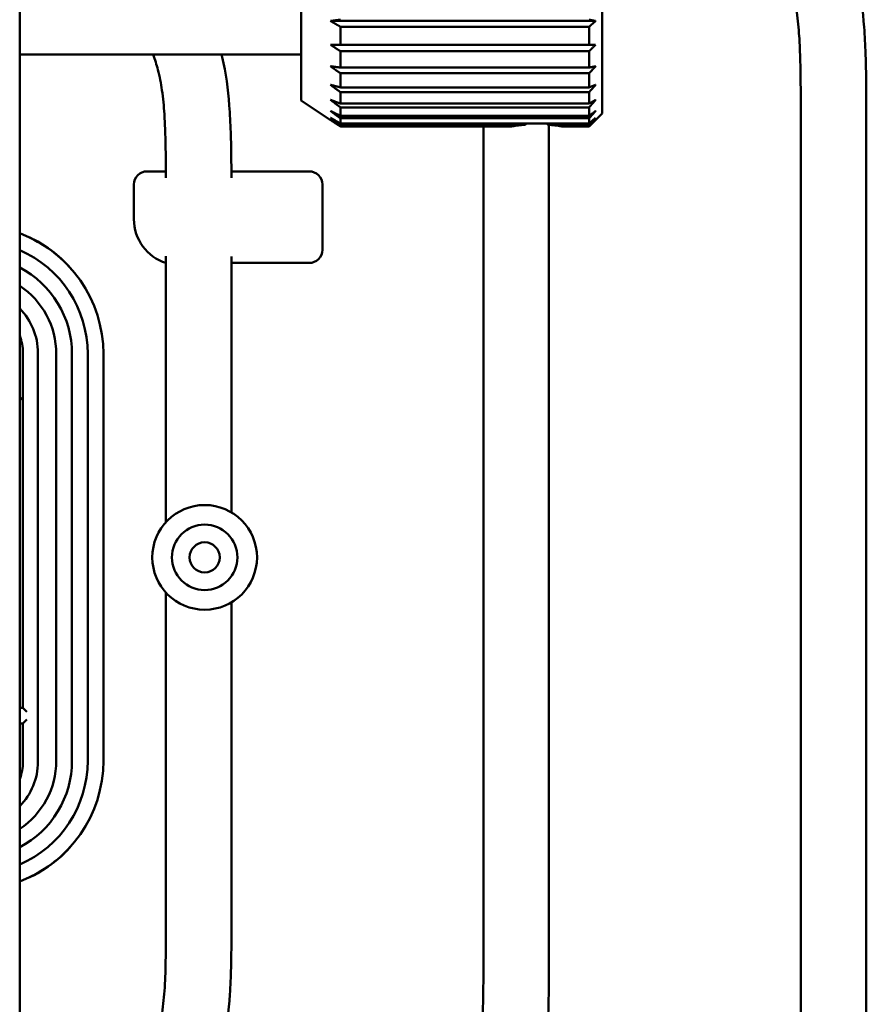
# Model space of a CAD drawing. Header units: millimetres. Extents: x 0 to 2239, y -60 to 841.
# Tile 34 of 151: x 173 to 237, y 621 to 696. Entities that reach past the tile are written whole.
import ezdxf

# ---------------------------------------------------------------- set-up
doc = ezdxf.new("R2010")
doc.units = ezdxf.units.MM
doc.layers.add('Sichtbar (ISO)', color=7, linetype='Continuous', lineweight=50)

msp = doc.modelspace()

# ---------------------------------------------------------------- linework, layer by layer
at = {"layer": 'Sichtbar (ISO)'}
for p, q in [((172.7399, 310.5629), (172.7399, 749.5629)), ((217.2399, 711.0629), (217.2399, 689.0629)), ((194.2399, 690.0629), (194.2399, 710.0629)), ((216.7399, 696.1297), (196.4899, 696.1297)), ((197.2399, 694.3129), (197.2399, 695.6904)), ((197.2399, 695.6904), (216.2399, 695.6904)), ((216.2399, 695.6904), (216.2399, 694.3129)), ((216.2399, 694.3129), (197.2399, 694.3129)), ((197.2399, 692.5713), (197.2399, 693.8163)), ((197.2399, 693.8163), (216.2399, 693.8163)), ((216.2399, 693.8163), (216.2399, 692.5713)), ((194.2399, 693.5629), (172.7399, 693.5629)), ((216.2399, 692.5713), (197.2399, 692.5713)), ((197.2399, 691.0573), (197.2399, 692.132)), ((197.2399, 692.132), (216.2399, 692.132)), ((216.2399, 692.132), (216.2399, 691.0573)), ((216.2399, 691.0573), (197.2399, 691.0573)), ((194.2399, 690.0629), (196.49, 688.5629)), ((197.2399, 689.8169), (197.2399, 690.6887)), ((197.2399, 690.6887), (216.2399, 690.6887)), ((216.2399, 690.6887), (216.2399, 689.8169)), ((216.2399, 689.8169), (197.2399, 689.8169)), ((197.2399, 688.8879), (197.2399, 689.5302)), ((197.2399, 689.5302), (216.2399, 689.5302)), ((216.2399, 689.5302), (216.2399, 688.8879)), ((232.4149, 621.813), (232.4149, 689.6629)), ((237.4149, 689.6629), (237.4149, 621.813)), ((196.4899, 688.5629), (196.49, 688.5629)), ((216.2399, 688.8879), (197.2399, 688.8879)), ((197.2399, 688.2984), (197.2399, 688.6918)), ((197.2399, 688.6918), (216.2399, 688.6918)), ((216.2399, 688.6918), (216.2399, 688.2984)), ((217.2399, 689.0629), (216.7399, 688.5629)), ((216.2399, 688.2984), (197.2399, 688.2984)), ((197.2399, 688.0663), (197.2399, 688.1988)), ((197.2399, 688.1988), (211.3699, 688.1988)), ((197.2399, 688.0663), (210.2606, 688.0663)), ((213.11, 688.1988), (216.2399, 688.1988)), ((214.2193, 688.0663), (216.2399, 688.0663)), ((216.2399, 688.1988), (216.2399, 688.0663)), ((208.1649, 624.801), (208.1649, 686.6748)), ((213.1649, 686.6748), (213.1649, 624.801)), ((183.9083, 684.6379), (182.4649, 684.6379)), ((194.8649, 684.6379), (188.9125, 684.6379)), ((181.4649, 680.9767), (181.4649, 683.6379)), ((195.8649, 683.6379), (195.8649, 678.6379)), ((183.9149, 657.8344), (183.9149, 678.1665)), ((188.9149, 678.1379), (188.9149, 658.5754)), ((194.8649, 677.6379), (188.9149, 677.6379)), ((172.9849, 643.6379), (172.9849, 670.7629)), ((174.1283, 639.5129), (174.1283, 670.7629)), ((175.5349, 639.5879), (175.5349, 670.6879)), ((176.7349, 670.6879), (176.7349, 639.5879)), ((177.9349, 639.5879), (177.9349, 670.6879)), ((179.1349, 639.5879), (179.1349, 670.6879)), ((183.9149, 627.7891), (183.9149, 652.4415)), ((188.9149, 651.7005), (188.9149, 627.7891)), ((172.7399, 643.6379), (172.9849, 643.6379)), ((173.2849, 643.3379), (172.9849, 643.6379)), ((173.2849, 642.7379), (172.9849, 642.4379)), ((172.9849, 642.4379), (172.7399, 642.4379)), ((172.9849, 639.5129), (172.9849, 642.4379))]:
    msp.add_line(p, q, dxfattribs=at)
for radius in [4, 2.5, 1.15]:
    msp.add_circle((186.8694, 655.1379), radius, dxfattribs=at)
for centre, radius, start, end in [((182.4649, 683.6379), 1, 89.999789, 180.000237), ((194.8649, 683.6379), 1, 359.999789, 90.000237), ((184.9649, 680.9767), 3.5, 180, 252.542397), ((169.2849, 670.6879), 9.85, 0, 69.466106), ((169.2849, 670.6879), 9.8413, 38.751796, 67.951205), ((169.2849, 670.6879), 8.65, 0, 66.457952), ((194.8649, 678.6379), 1, 269.999775, 0.000237), ((169.2849, 670.6879), 7.45, 0, 62.370103), ((169.2849, 670.6879), 6.25, 0, 56.440682), ((169.2849, 670.7629), 4.8434, 0, 44.492118), ((169.2849, 670.7629), 3.7, 0, 20.967463), ((169.2849, 670.7629), 5, 313.70932, 317.731416), ((169.2849, 639.5879), 9.85, 290.533894, 0), ((169.2849, 639.5879), 6.25, 303.559318, 0), ((169.2849, 639.5879), 7.45, 297.629897, 0), ((169.2849, 639.5879), 8.65, 293.542048, 0), ((169.2849, 639.5129), 3.7, 339.032537, 0), ((169.2849, 639.5129), 4.8434, 315.507882, 0), ((169.2849, 639.5879), 9.8413, 292.048795, 321.248204)]:
    msp.add_arc(centre, radius, start, end, dxfattribs=at)
for major_axis, ratio, start_param, end_param in [((0, 5.4949), 0.3639707, 0.4064238, 0.4500607), ((0, -5.495), 0.3639698, 3.5480218, 3.5916534), ((0, 5.4949), 0.3639707, 5.8331246, 5.8767615)]:
    msp.add_ellipse((212.2399, 683.251), major_axis=major_axis, ratio=ratio, start_param=start_param, end_param=end_param, dxfattribs=at)
for points, knots in [([(232.4149, 689.6629), (232.4092, 690.5541), (232.4032, 691.4453), (232.3877, 692.3365), (232.3805, 692.7471), (232.3714, 693.1578), (232.3579, 693.5683), (232.3426, 694.0378), (232.3216, 694.5071), (232.2913, 694.9759), (232.2514, 695.5909), (232.1953, 696.205), (232.1083, 696.8151), (232.0334, 697.3404), (231.9356, 697.8627), (231.802, 698.3762), (231.6764, 698.8587), (231.5192, 699.3334), (231.3325, 699.796), (231.13, 700.2978), (230.8926, 700.7854), (230.6356, 701.262), (230.3343, 701.821), (230.0059, 702.365), (229.6624, 702.8991), (229.0581, 703.8386), (228.4072, 704.7474), (227.7454, 705.6479), (226.8323, 706.8905), (225.8987, 708.1174), (224.9635, 709.3433), (223.656, 711.0571), (222.3454, 712.769), (221.0355, 714.4811), (219.7299, 716.1874), (218.425, 717.894), (217.1236, 719.6034), (216.2816, 720.7095), (215.441, 721.8168), (214.6269, 722.9436), (214.0202, 723.7833), (213.4282, 724.6338), (212.8765, 725.5102), (212.4209, 726.2341), (211.9928, 726.9756), (211.604, 727.7373), (211.2065, 728.5158), (210.85, 729.3154), (210.5475, 730.1351), (210.2384, 730.9725), (209.9858, 731.8308), (209.7848, 732.7005), (209.5832, 733.5726), (209.4337, 734.4561), (209.3207, 735.344), (209.2055, 736.2497), (209.1285, 737.1599), (209.074, 738.0713), (209.027, 738.8554), (208.9968, 739.6404), (208.9742, 740.4256), (208.9295, 741.9813), (208.9149, 743.5378), (208.9149, 745.0941)], [0, 0, 0, 0, 0.0429756, 0.0429756, 0.0429756, 0.0627808, 0.0627808, 0.0627808, 0.0854317, 0.0854317, 0.0854317, 0.1151469, 0.1151469, 0.1151469, 0.1407264, 0.1407264, 0.1407264, 0.1647683, 0.1647683, 0.1647683, 0.190854, 0.190854, 0.190854, 0.2214431, 0.2214431, 0.2214431, 0.275248, 0.275248, 0.275248, 0.3494912, 0.3494912, 0.3494912, 0.4532903, 0.4532903, 0.4532903, 0.556737, 0.556737, 0.556737, 0.6236731, 0.6236731, 0.6236731, 0.6735552, 0.6735552, 0.6735552, 0.7147558, 0.7147558, 0.7147558, 0.7568699, 0.7568699, 0.7568699, 0.799901, 0.799901, 0.799901, 0.8430547, 0.8430547, 0.8430547, 0.8870771, 0.8870771, 0.8870771, 0.924954, 0.924954, 0.924954, 1, 1, 1, 1]), ([(213.9149, 745.0941), (213.923, 743.8327), (213.9306, 742.5712), (213.9562, 741.3101), (213.972, 740.5284), (213.9948, 739.7468), (214.0328, 738.9658), (214.0676, 738.2524), (214.115, 737.5395), (214.1842, 736.8286), (214.2484, 736.1682), (214.3315, 735.5095), (214.4438, 734.8554), (214.5482, 734.2469), (214.678, 733.6423), (214.8422, 733.0472), (214.933, 732.7182), (215.0344, 732.3921), (215.1466, 732.0696), (215.3374, 731.5209), (215.5595, 730.9827), (215.8074, 730.4572), (216.3343, 729.3399), (216.9775, 728.2798), (217.6668, 727.2536), (218.0557, 726.6745), (218.4594, 726.1062), (218.8704, 725.5425), (219.133, 725.1822), (219.3986, 724.8238), (219.6656, 724.4666), (220.0216, 723.9905), (220.3801, 723.5167), (220.7391, 723.0432), (221.8462, 721.5831), (222.9583, 720.1261), (224.0722, 718.6706), (226.2224, 715.861), (228.3794, 713.057), (230.5116, 710.234), (231.0225, 709.5576), (231.5319, 708.8801), (232.0316, 708.1954), (232.4671, 707.5986), (232.8952, 706.9962), (233.3099, 706.3851), (233.6987, 705.812), (234.0759, 705.2313), (234.4328, 704.6376), (235.0839, 703.5544), (235.6676, 702.4282), (236.1133, 701.2468), (236.3485, 700.6235), (236.5453, 699.9848), (236.7035, 699.3377), (236.9986, 698.1312), (237.1597, 696.8956), (237.2534, 695.6571), (237.3048, 694.9785), (237.336, 694.2991), (237.3587, 693.6193), (237.4027, 692.3013), (237.4149, 690.9818), (237.4149, 689.6629)], [0, 0, 0, 0, 0.0608257, 0.0608257, 0.0608257, 0.0985275, 0.0985275, 0.0985275, 0.1329671, 0.1329671, 0.1329671, 0.1649618, 0.1649618, 0.1649618, 0.1947283, 0.1947283, 0.1947283, 0.2111858, 0.2111858, 0.2111858, 0.2391865, 0.2391865, 0.2391865, 0.2987194, 0.2987194, 0.2987194, 0.3323121, 0.3323121, 0.3323121, 0.3537806, 0.3537806, 0.3537806, 0.3823973, 0.3823973, 0.3823973, 0.4706436, 0.4706436, 0.4706436, 0.6409893, 0.6409893, 0.6409893, 0.6818033, 0.6818033, 0.6818033, 0.7173771, 0.7173771, 0.7173771, 0.750735, 0.750735, 0.750735, 0.8116004, 0.8116004, 0.8116004, 0.8437163, 0.8437163, 0.8437163, 0.9035957, 0.9035957, 0.9035957, 0.9364005, 0.9364005, 0.9364005, 1, 1, 1, 1]), ([(183.912, 684.1379), (183.9069, 684.8788), (183.9006, 685.6196), (183.8877, 686.3604), (183.8805, 686.771), (183.8714, 687.1817), (183.8579, 687.5922), (183.8426, 688.0617), (183.8216, 688.531), (183.7913, 688.9998), (183.7514, 689.6148), (183.6953, 690.2289), (183.6083, 690.839), (183.5334, 691.3643), (183.4356, 691.8866), (183.302, 692.4001), (183.1996, 692.7937), (183.0761, 693.1821), (182.9328, 693.5629)], [0, 0, 0, 0, 0.03598512, 0.03598512, 0.03598512, 0.05593495, 0.05593495, 0.05593495, 0.07875134, 0.07875134, 0.07875134, 0.10868364, 0.10868364, 0.10868364, 0.13444992, 0.13444992, 0.13444992, 0.15420398, 0.15420398, 0.15420398, 0.15420398]), ([(188.153, 693.5629), (188.1702, 693.4959), (188.1871, 693.4288), (188.2035, 693.3616), (188.4986, 692.1551), (188.6597, 690.9195), (188.7534, 689.681), (188.8048, 689.0024), (188.836, 688.323), (188.8587, 687.6432), (188.8976, 686.4755), (188.9117, 685.3066), (188.9144, 684.1379)], [0.81096491, 0.81096491, 0.81096491, 0.81096491, 0.81510292, 0.81510292, 0.81510292, 0.88939219, 0.88939219, 0.88939219, 0.9300913, 0.9300913, 0.9300913, 1, 1, 1, 1]), ([(210.2606, 688.0663), (210.2847, 688.0704), (210.3284, 688.0775), (210.4946, 688.1031), (210.6484, 688.1255), (210.9777, 688.1646), (211.1645, 688.1837), (211.3699, 688.1988)], [0.33012936, 0.33012936, 0.33012936, 0.33012936, 0.37744358, 0.37744358, 0.45293149, 0.45293149, 0.51765703, 0.51765703, 0.51765703, 0.51765703]), ([(211.3697, 688.1988), (211.1644, 688.1837), (210.9777, 688.1646), (210.6484, 688.1255), (210.4946, 688.1032), (210.3284, 688.0775), (210.2847, 688.0704), (210.2606, 688.0663)], [0.08627055, 0.08627055, 0.08627055, 0.08627055, 0.15097985, 0.15097985, 0.22646776, 0.22646776, 0.27378196, 0.27378196, 0.27378196, 0.27378196]), ([(213.11, 688.1988), (213.3153, 688.1837), (213.5021, 688.1646), (213.8314, 688.1255), (213.9853, 688.1031), (214.1514, 688.0775), (214.1951, 688.0704), (214.2193, 688.0663)], [0.69016564, 0.69016564, 0.69016564, 0.69016564, 0.75489119, 0.75489119, 0.8303791, 0.8303791, 0.8776933, 0.8776933, 0.8776933, 0.8776933]), ([(214.2193, 688.0663), (214.1951, 688.0704), (214.1514, 688.0775), (213.9853, 688.1032), (213.8314, 688.1255), (213.5022, 688.1646), (213.3154, 688.1837), (213.1101, 688.1988)], [0.9340407, 0.9340407, 0.9340407, 0.9340407, 0.98135491, 0.98135491, 1.05684282, 1.05684282, 1.12155212, 1.12155212, 1.12155212, 1.12155212]), ([(172.7399, 602.7003), (173.8333, 604.1639), (174.9269, 605.6274), (176.018, 607.0927), (176.6637, 607.9597), (177.3084, 608.8274), (177.9506, 609.6969), (178.4607, 610.3876), (178.9692, 611.0794), (179.4693, 611.7774), (179.8956, 612.3726), (180.3158, 612.9722), (180.7212, 613.5817), (181.1267, 614.1914), (181.5173, 614.8109), (181.8796, 615.4472), (182.1855, 615.9846), (182.4713, 616.534), (182.7177, 617.1008), (182.9366, 617.6044), (183.1246, 618.1219), (183.2727, 618.6503), (183.4248, 619.1927), (183.535, 619.7466), (183.6182, 620.304), (183.7147, 620.9502), (183.775, 621.6009), (183.8154, 622.2528), (183.8448, 622.7251), (183.8637, 623.1981), (183.8775, 623.6711), (183.9177, 625.0433), (183.9149, 626.4163), (183.9149, 627.7891)], [0.54885432, 0.54885432, 0.54885432, 0.54885432, 0.6359245, 0.6359245, 0.6359245, 0.6874428, 0.6874428, 0.6874428, 0.72836518, 0.72836518, 0.72836518, 0.76325735, 0.76325735, 0.76325735, 0.79816303, 0.79816303, 0.79816303, 0.82764389, 0.82764389, 0.82764389, 0.85383785, 0.85383785, 0.85383785, 0.88072483, 0.88072483, 0.88072483, 0.91189687, 0.91189687, 0.91189687, 0.93448276, 0.93448276, 0.93448276, 1, 1, 1, 1]), ([(188.9149, 627.7891), (188.9149, 626.4538), (188.9192, 624.4305), (188.7889, 621.1529), (188.4691, 618.5528), (187.5551, 615.4774), (186.018, 612.4488), (183.9825, 609.4698), (180.4745, 604.6954), (176.8123, 599.8197), (173.7032, 595.6402), (172.7399, 594.3426)], [0, 0, 0, 0, 0.07755177, 0.11747688, 0.19054725, 0.22923165, 0.30315948, 0.3868736, 0.43839852, 0.64679574, 0.7405268, 0.7405268, 0.7405268, 0.7405268]), ([(184.6649, 568.6386), (184.6649, 570.1493), (184.6625, 571.6602), (184.6981, 573.1704), (184.7161, 573.9345), (184.7438, 574.6985), (184.7878, 575.4616), (184.8434, 576.4263), (184.925, 577.3897), (185.0504, 578.3478), (185.1455, 579.0739), (185.2656, 579.797), (185.4187, 580.5132), (185.5196, 580.9854), (185.6348, 581.4547), (185.7661, 581.9195), (185.9491, 582.5673), (186.1634, 583.2065), (186.4076, 583.8339), (186.7481, 584.7084), (187.1467, 585.5602), (187.589, 586.3883), (188.0265, 587.2073), (188.5067, 588.0032), (189.0122, 588.7826), (189.3032, 589.2313), (189.6027, 589.6745), (189.9077, 590.1138), (190.5686, 591.0658), (191.2556, 591.9994), (191.9444, 592.9317), (194.7044, 596.667), (197.4943, 600.3797), (200.268, 604.1047), (200.9137, 604.9717), (201.5584, 605.8394), (202.2006, 606.7089), (202.7107, 607.3996), (203.2192, 608.0914), (203.7193, 608.7894), (204.1456, 609.3845), (204.5658, 609.9842), (204.9712, 610.5936), (205.3767, 611.2033), (205.7673, 611.8229), (206.1296, 612.4592), (206.4355, 612.9966), (206.7213, 613.5459), (206.9677, 614.1128), (207.1866, 614.6164), (207.3746, 615.1338), (207.5227, 615.6623), (207.6748, 616.2046), (207.785, 616.7586), (207.8682, 617.3159), (207.9647, 617.9621), (208.025, 618.6128), (208.0654, 619.2647), (208.0948, 619.7371), (208.1137, 620.21), (208.1275, 620.6831), (208.1677, 622.0553), (208.1649, 623.4283), (208.1649, 624.801)], [0, 0, 0, 0, 0.0720994, 0.0720994, 0.0720994, 0.1085789, 0.1085789, 0.1085789, 0.1546935, 0.1546935, 0.1546935, 0.1896425, 0.1896425, 0.1896425, 0.2126861, 0.2126861, 0.2126861, 0.2448059, 0.2448059, 0.2448059, 0.2895737, 0.2895737, 0.2895737, 0.3338527, 0.3338527, 0.3338527, 0.3593459, 0.3593459, 0.3593459, 0.4145875, 0.4145875, 0.4145875, 0.6359245, 0.6359245, 0.6359245, 0.6874428, 0.6874428, 0.6874428, 0.7283652, 0.7283652, 0.7283652, 0.7632574, 0.7632574, 0.7632574, 0.798163, 0.798163, 0.798163, 0.8276439, 0.8276439, 0.8276439, 0.8538379, 0.8538379, 0.8538379, 0.8807248, 0.8807248, 0.8807248, 0.9118969, 0.9118969, 0.9118969, 0.9344828, 0.9344828, 0.9344828, 1, 1, 1, 1]), ([(213.1649, 624.801), (213.1649, 623.4658), (213.1678, 622.1301), (213.1337, 620.7956), (213.1162, 620.1085), (213.0889, 619.4217), (213.0415, 618.7358), (212.9547, 617.4804), (212.8007, 616.2279), (212.5122, 615.003), (212.3595, 614.3545), (212.169, 613.7138), (211.94, 613.0882), (211.5023, 611.8926), (210.9234, 610.7522), (210.2787, 609.6528), (209.5486, 608.4079), (208.7339, 607.2156), (207.8945, 606.0413), (207.3779, 605.3186), (206.8519, 604.6027), (206.3244, 603.888), (204.191, 600.997), (202.0329, 598.1239), (199.8842, 595.244), (198.7831, 593.7683), (197.6845, 592.2908), (196.5874, 590.8121), (196.1651, 590.2429), (195.743, 589.6735), (195.3246, 589.1013), (195.0546, 588.732), (194.7861, 588.3615), (194.5206, 587.9891), (194.1115, 587.4153), (193.7095, 586.8368), (193.3224, 586.2478), (192.6345, 585.2011), (191.9938, 584.1211), (191.4712, 582.9837), (191.2243, 582.4466), (191.0038, 581.8967), (190.8154, 581.3367), (190.6992, 580.9914), (190.5952, 580.6422), (190.5028, 580.2899), (190.3452, 579.6883), (190.2216, 579.0774), (190.1221, 578.4633), (189.903, 577.1114), (189.8009, 575.744), (189.7426, 574.3757), (189.6611, 572.4644), (189.6649, 570.5514), (189.6649, 568.6386)], [0, 0, 0, 0, 0.0637256, 0.0637256, 0.0637256, 0.0965328, 0.0965328, 0.0965328, 0.156576, 0.156576, 0.156576, 0.1883636, 0.1883636, 0.1883636, 0.2491114, 0.2491114, 0.2491114, 0.3179007, 0.3179007, 0.3179007, 0.3602396, 0.3602396, 0.3602396, 0.5314832, 0.5314832, 0.5314832, 0.6192341, 0.6192341, 0.6192341, 0.6530146, 0.6530146, 0.6530146, 0.674815, 0.674815, 0.674815, 0.7084074, 0.7084074, 0.7084074, 0.7681072, 0.7681072, 0.7681072, 0.7962982, 0.7962982, 0.7962982, 0.8136828, 0.8136828, 0.8136828, 0.8433644, 0.8433644, 0.8433644, 0.9087128, 0.9087128, 0.9087128, 1, 1, 1, 1]), ([(208.9149, 565.6506), (208.9149, 567.1613), (208.9125, 568.6722), (208.9481, 570.1824), (208.9661, 570.9465), (208.9938, 571.7104), (209.0378, 572.4735), (209.0934, 573.4382), (209.175, 574.4016), (209.3004, 575.3597), (209.3955, 576.0859), (209.5156, 576.8089), (209.6687, 577.5252), (209.7696, 577.9974), (209.8848, 578.4667), (210.0161, 578.9314), (210.1991, 579.5793), (210.4134, 580.2184), (210.6576, 580.8459), (210.9981, 581.7204), (211.3967, 582.5721), (211.839, 583.4002), (212.2765, 584.2193), (212.7567, 585.0152), (213.2622, 585.7945), (213.5532, 586.2432), (213.8527, 586.6864), (214.1577, 587.1258), (214.8186, 588.0777), (215.5056, 589.0114), (216.1944, 589.9437), (218.9544, 593.679), (221.7443, 597.3916), (224.518, 601.1166), (225.1637, 601.9836), (225.8084, 602.8513), (226.4506, 603.7208), (226.9607, 604.4115), (227.4692, 605.1033), (227.9693, 605.8013), (228.3956, 606.3965), (228.8158, 606.9961), (229.2212, 607.6056), (229.6267, 608.2153), (230.0173, 608.8348), (230.3796, 609.4711), (230.6855, 610.0085), (230.9713, 610.5579), (231.2177, 611.1247), (231.4366, 611.6283), (231.6246, 612.1458), (231.7727, 612.6742), (231.9248, 613.2166), (232.035, 613.7705), (232.1182, 614.3279), (232.2147, 614.9741), (232.275, 615.6248), (232.3154, 616.2767), (232.3448, 616.749), (232.3637, 617.222), (232.3775, 617.695), (232.4177, 619.0672), (232.4149, 620.4402), (232.4149, 621.813)], [0, 0, 0, 0, 0.0720994, 0.0720994, 0.0720994, 0.1085789, 0.1085789, 0.1085789, 0.1546935, 0.1546935, 0.1546935, 0.1896425, 0.1896425, 0.1896425, 0.2126861, 0.2126861, 0.2126861, 0.2448059, 0.2448059, 0.2448059, 0.2895737, 0.2895737, 0.2895737, 0.3338527, 0.3338527, 0.3338527, 0.3593459, 0.3593459, 0.3593459, 0.4145875, 0.4145875, 0.4145875, 0.6359245, 0.6359245, 0.6359245, 0.6874428, 0.6874428, 0.6874428, 0.7283652, 0.7283652, 0.7283652, 0.7632573, 0.7632573, 0.7632573, 0.798163, 0.798163, 0.798163, 0.8276439, 0.8276439, 0.8276439, 0.8538379, 0.8538379, 0.8538379, 0.8807248, 0.8807248, 0.8807248, 0.9118969, 0.9118969, 0.9118969, 0.9344828, 0.9344828, 0.9344828, 1, 1, 1, 1]), ([(237.4149, 621.813), (237.4149, 620.4777), (237.4178, 619.1421), (237.3837, 617.8075), (237.3662, 617.1204), (237.3389, 616.4337), (237.2915, 615.7478), (237.2047, 614.4924), (237.0507, 613.2398), (236.7622, 612.0149), (236.6095, 611.3665), (236.419, 610.7257), (236.19, 610.1001), (235.7523, 608.9045), (235.1734, 607.7641), (234.5287, 606.6647), (233.7986, 605.4198), (232.9839, 604.2275), (232.1445, 603.0533), (231.6279, 602.3306), (231.1019, 601.6147), (230.5744, 600.8999), (228.441, 598.0089), (226.2829, 595.1358), (224.1342, 592.256), (223.0331, 590.7803), (221.9345, 589.3028), (220.8374, 587.8241), (220.4151, 587.2548), (219.993, 586.6854), (219.5746, 586.1132), (219.3046, 585.7439), (219.0361, 585.3735), (218.7706, 585.0011), (218.3615, 584.4273), (217.9595, 583.8488), (217.5724, 583.2598), (216.8845, 582.213), (216.2438, 581.1331), (215.7212, 579.9957), (215.4743, 579.4585), (215.2538, 578.9086), (215.0654, 578.3487), (214.9492, 578.0033), (214.8452, 577.6542), (214.7528, 577.3018), (214.5952, 576.7003), (214.4716, 576.0894), (214.3721, 575.4753), (214.153, 574.1233), (214.0509, 572.7559), (213.9926, 571.3877), (213.9111, 569.4763), (213.9149, 567.5633), (213.9149, 565.6506)], [0, 0, 0, 0, 0.0637256, 0.0637256, 0.0637256, 0.0965328, 0.0965328, 0.0965328, 0.156576, 0.156576, 0.156576, 0.1883636, 0.1883636, 0.1883636, 0.2491114, 0.2491114, 0.2491114, 0.3179007, 0.3179007, 0.3179007, 0.3602396, 0.3602396, 0.3602396, 0.5314832, 0.5314832, 0.5314832, 0.6192341, 0.6192341, 0.6192341, 0.6530146, 0.6530146, 0.6530146, 0.674815, 0.674815, 0.674815, 0.7084074, 0.7084074, 0.7084074, 0.7681072, 0.7681072, 0.7681072, 0.7962982, 0.7962982, 0.7962982, 0.8136828, 0.8136828, 0.8136828, 0.8433644, 0.8433644, 0.8433644, 0.9087128, 0.9087128, 0.9087128, 1, 1, 1, 1])]:
    msp.add_open_spline(points, degree=3, knots=knots, dxfattribs=at)
for points, weights in [([(197.2399, 696.2292), (196.8544, 696.1784), (196.4899, 696.1297)], [1.06179072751, 1.05851460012, 1.05462033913]), ([(196.4899, 696.1297), (196.8544, 695.9147), (197.2399, 695.6904)], [1.05462033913, 1.05851460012, 1.06179072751]), ([(216.7399, 696.1297), (216.4969, 696.1784), (216.2399, 696.2292)], [1.04577024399, 1.05170629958, 1.05704636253]), ([(216.2399, 695.6904), (216.4969, 695.9147), (216.7399, 696.1297)], [1.05704636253, 1.05170629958, 1.04577024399]), ([(196.4899, 694.3129), (196.8544, 694.0699), (197.2399, 693.8163)], [1.05462033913, 1.05851460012, 1.06179072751]), ([(197.2399, 694.3129), (196.8544, 694.3129), (196.4899, 694.3129)], [1.06179072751, 1.05851460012, 1.05462033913]), ([(216.7399, 694.3129), (216.4969, 694.3129), (216.2399, 694.3129)], [1.04577024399, 1.05170629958, 1.05704636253]), ([(216.2399, 693.8163), (216.4969, 694.0699), (216.7399, 694.3129)], [1.05704636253, 1.05170629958, 1.04577024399]), ([(196.4899, 692.6708), (196.8544, 692.4072), (197.2399, 692.132)], [1.05462033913, 1.05851460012, 1.06179072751]), ([(197.2399, 692.5713), (196.8544, 692.6221), (196.4899, 692.6708)], [1.06179072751, 1.05851460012, 1.05462033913]), ([(216.7399, 692.6708), (216.4969, 692.6221), (216.2399, 692.5713)], [1.04577024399, 1.05170629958, 1.05704636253]), ([(216.2399, 692.132), (216.4969, 692.4072), (216.7399, 692.6708)], [1.05704636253, 1.05170629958, 1.04577024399]), ([(196.4899, 691.2534), (196.8544, 690.9771), (197.2399, 690.6887)], [1.05462033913, 1.05851460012, 1.06179072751]), ([(197.2399, 691.0573), (196.8544, 691.1574), (196.4899, 691.2534)], [1.06179072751, 1.05851460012, 1.05462033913]), ([(216.7399, 691.2534), (216.4969, 691.1574), (216.2399, 691.0573)], [1.04577024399, 1.05170629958, 1.05704636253]), ([(216.2399, 690.6887), (216.4969, 690.9771), (216.7399, 691.2534)], [1.05704636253, 1.05170629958, 1.04577024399]), ([(196.4899, 690.1036), (196.8544, 689.823), (197.2399, 689.5302)], [1.05462033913, 1.05851460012, 1.06179072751]), ([(197.2399, 689.8169), (196.8544, 689.9633), (196.4899, 690.1036)], [1.06179072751, 1.05851460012, 1.05462033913]), ([(216.7399, 690.1036), (216.4969, 689.9633), (216.2399, 689.8169)], [1.04577024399, 1.05170629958, 1.05704636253]), ([(216.2399, 689.5302), (216.4969, 689.823), (216.7399, 690.1036)], [1.05704636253, 1.05170629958, 1.04577024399]), ([(196.4899, 689.2564), (196.8544, 688.9801), (197.2399, 688.6918)], [1.05462033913, 1.05851460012, 1.06179072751]), ([(197.2399, 688.8879), (196.8544, 689.0761), (196.4899, 689.2564)], [1.06179072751, 1.05851460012, 1.05462033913]), ([(196.4899, 688.7376), (196.8544, 688.474), (197.2399, 688.1988)], [1.04628301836, 1.04931796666, 1.0517351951]), ([(197.2399, 688.2984), (196.8544, 688.5227), (196.4899, 688.7376)], [1.06179072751, 1.05851460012, 1.05462033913]), ([(197.2399, 688.0663), (196.8545, 688.3199), (196.49, 688.5629)], [1.04722962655, 1.04519407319, 1.04254159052]), ([(216.7399, 689.2564), (216.4969, 689.0761), (216.2399, 688.8879)], [1.04577024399, 1.05170629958, 1.05704636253]), ([(216.2399, 688.6918), (216.4969, 688.9801), (216.7399, 689.2564)], [1.05704636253, 1.05170629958, 1.04577024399]), ([(216.7399, 688.7376), (216.4969, 688.5227), (216.2399, 688.2984)], [1.04577024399, 1.05170629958, 1.05704636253]), ([(216.2399, 688.1988), (216.4969, 688.474), (216.7399, 688.7376)], [1.02021547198, 1.01922126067, 1.01762181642]), ([(216.7399, 688.5629), (216.4969, 688.3199), (216.2399, 688.0663)], [1.01237779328, 1.01319210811, 1.01340354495]), ([(216.7399, 688.5629), (216.7399, 688.5629), (216.7399, 688.5629)], [1.01237779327, 1.0123776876, 1.01237758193])]:
    msp.add_rational_spline(points, weights, degree=2, dxfattribs=at)
for points in [[(208.1649, 686.6748), (208.1643, 687.1387), (208.1637, 687.6025), (208.1616, 688.0663)], [(213.1629, 688.1948), (213.1649, 687.6881), (213.1649, 687.1814), (213.1649, 686.6748)], [(172.9793, 679.8094), (172.9808, 679.812), (172.9822, 679.8145), (172.9837, 679.8171)], [(176.9598, 676.848), (176.9618, 676.8502), (176.9638, 676.8523), (176.9659, 676.8544)], [(176.9598, 633.4278), (176.9618, 633.4257), (176.9638, 633.4235), (176.9659, 633.4214)], [(172.9793, 630.4664), (172.9808, 630.4639), (172.9822, 630.4613), (172.9837, 630.4587)]]:
    msp.add_open_spline(points, degree=3, dxfattribs=at)

doc.saveas('drawing.dxf')
